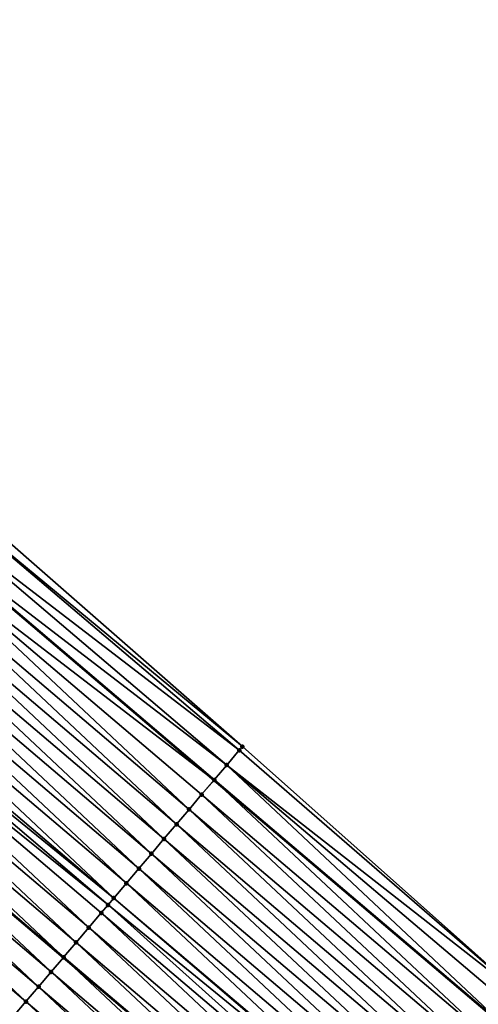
# Model space of a CAD drawing. Header units: feet. Extents: x 2017353 to 2024169, y 808050 to 818690.
# Tile 164 of 256: x 2018812 to 2018836, y 817404 to 817455. Entities that reach past the tile are written whole.
import ezdxf

# ---------------------------------------------------------------- set-up
doc = ezdxf.new("R2010")
doc.units = ezdxf.units.FT
doc.header["$MEASUREMENT"] = 0
for name, color, linetype, lineweight in [('EP_Travel Lane', 172, 'Continuous', 53), ('SB-Road Shots', 141, 'Continuous', 100), ('SB-Road X-Section', 40, 'Continuous', 13), ('STRIPING', 60, 'Continuous', 53)]:
    doc.layers.add(name, color=color, linetype=linetype, lineweight=lineweight)
doc.layers.add('I-77-MM15-17_SB-Surface-BORDER', color=7, linetype='Continuous')
doc.layers.add('I-77-MM15-17_SB-Surface-TIN', color=7, linetype='Continuous')

msp = doc.modelspace()

# ---------------------------------------------------------------- linework, layer by layer
at = {"layer": 'EP_Travel Lane'}
msp.add_polyline3d([(2018653.877791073, 817557.7250744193, 264.8253528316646), (2018669.222079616, 817544.8994635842, 264.5825268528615), (2018684.56659484, 817532.0736632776, 264.3702446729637), (2018699.911370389, 817519.2476453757, 264.193083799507), (2018715.256354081, 817506.4214534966, 264.0439783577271), (2018730.601312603, 817493.5952826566, 263.8914917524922), (2018745.982697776, 817480.5994449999, 263.7404586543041), (2018761.201035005, 817467.6231617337, 263.6025291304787), (2018776.419313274, 817454.6469287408, 263.4551985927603), (2018791.641102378, 817441.7106606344, 263.2910802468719), (2018806.880674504, 817428.7595463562, 263.1359031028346), (2018822.115759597, 817415.8175085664, 262.9848279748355), (2018837.363000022, 817402.8752714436, 262.8412164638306), (2018852.610068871, 817389.9331799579, 262.6703484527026), (2018867.857437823, 817376.9106842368, 262.4894844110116), (2018883.056847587, 817363.9128532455, 262.3028112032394)], dxfattribs=at)
at = {"layer": 'I-77-MM15-17_SB-Surface-BORDER', "color": 3, "linetype": 'Continuous', "lineweight": -3}
msp.add_polyline3d([(2018655.167295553, 817559.2679028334, 264.8191982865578), (2018669.870285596, 817545.6749995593, 264.5801280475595), (2018685.214827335, 817532.8491761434, 264.371483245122), (2018699.918266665, 817519.2558973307, 264.192991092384), (2018716.460869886, 817507.8622034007, 264.0643565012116), (2018731.890838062, 817495.138088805, 263.8884816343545), (2018747.461585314, 817482.3336999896, 263.7526621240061), (2018762.750762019, 817469.4404116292, 263.6213517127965), (2018778.02217163, 817456.5265362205, 263.4703922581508), (2018793.266032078, 817443.6224744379, 263.3113125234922), (2018808.531373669, 817430.7016982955, 263.154857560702), (2018823.577551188, 817417.5397772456, 262.9974541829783), (2018838.529699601, 817404.249872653, 262.8507396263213), (2018853.055640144, 817390.4580615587, 262.6809473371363), (2018867.866676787, 817376.921488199, 262.4894767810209), (2018883.727656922, 817364.6973982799, 262.2938101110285)], dxfattribs=at)
at = {"layer": 'I-77-MM15-17_SB-Surface-TIN', "color": 128, "linetype": 'Continuous', "lineweight": -3}
for points in [[(2018823.577551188, 817417.5397772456, 262.9974541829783), (2018808.531373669, 817430.7016982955, 263.154857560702), (2018808.183121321, 817430.2920553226, 263.1426252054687)], [(2018823.417493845, 817417.3512904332, 262.988926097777), (2018808.183121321, 817430.2920553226, 263.1426252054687), (2018807.535478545, 817429.530111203, 263.1311062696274)], [(2018823.417493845, 817417.3512904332, 262.988926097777), (2018823.577551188, 817417.5397772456, 262.9974541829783), (2018808.183121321, 817430.2920553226, 263.1426252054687)], [(2018822.770420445, 817416.5888627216, 262.9874196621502), (2018807.535478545, 817429.530111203, 263.1311062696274), (2018806.88793258, 817428.7680848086, 263.1360817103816)], [(2018822.770420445, 817416.5888627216, 262.9874196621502), (2018823.417493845, 817417.3512904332, 262.988926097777), (2018807.535478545, 817429.530111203, 263.1311062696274)], [(2018806.240263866, 817428.006162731, 263.1201438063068), (2018822.115759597, 817415.8175085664, 262.9848279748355), (2018806.880674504, 817428.7595463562, 263.1359031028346)], [(2018822.123341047, 817415.8264401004, 262.984960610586), (2018806.88793258, 817428.7680848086, 263.1360817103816), (2018806.880674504, 817428.7595463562, 263.1359031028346)], [(2018822.123341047, 817415.8264401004, 262.984960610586), (2018806.880674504, 817428.7595463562, 263.1359031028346), (2018822.115759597, 817415.8175085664, 262.9848279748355)], [(2018822.123341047, 817415.8264401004, 262.984960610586), (2018822.770420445, 817416.5888627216, 262.9874196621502), (2018806.88793258, 817428.7680848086, 263.1360817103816)], [(2018820.828972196, 817414.3017731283, 262.9466815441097), (2018806.240263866, 817428.006162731, 263.1201438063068), (2018805.592545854, 817427.2442825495, 263.0958065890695)], [(2018821.476205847, 817415.0640648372, 262.9736391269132), (2018822.115759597, 817415.8175085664, 262.9848279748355), (2018806.240263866, 817428.006162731, 263.1201438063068)], [(2018820.828972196, 817414.3017731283, 262.9466815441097), (2018821.476205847, 817415.0640648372, 262.9736391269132), (2018806.240263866, 817428.006162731, 263.1201438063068)], [(2018820.181692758, 817413.5395202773, 262.912452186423), (2018805.592545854, 817427.2442825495, 263.0958065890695), (2018804.94479733, 817426.4824282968, 263.0662711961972)], [(2018820.181692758, 817413.5395202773, 262.912452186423), (2018820.828972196, 817414.3017731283, 262.9466815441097), (2018805.592545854, 817427.2442825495, 263.0958065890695)], [(2018819.534473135, 817412.7772166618, 262.887722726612), (2018804.94479733, 817426.4824282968, 263.0662711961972), (2018804.297060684, 817425.720563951, 263.0387592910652)], [(2018819.534473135, 817412.7772166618, 262.887722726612), (2018820.181692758, 817413.5395202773, 262.912452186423), (2018804.94479733, 817426.4824282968, 263.0662711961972)], [(2018818.887251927, 817412.0149143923, 262.8627414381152), (2018804.297060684, 817425.720563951, 263.0387592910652), (2018803.649345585, 817424.9586812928, 263.0149185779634)], [(2018818.887251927, 817412.0149143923, 262.8627414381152), (2018819.534473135, 817412.7772166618, 262.887722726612), (2018804.297060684, 817425.720563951, 263.0387592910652)], [(2018818.240042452, 817411.2526021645, 262.8396236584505), (2018803.649345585, 817424.9586812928, 263.0149185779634), (2018803.001603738, 817424.1968213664, 262.9865206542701)], [(2018818.240042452, 817411.2526021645, 262.8396236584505), (2018818.887251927, 817412.0149143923, 262.8627414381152), (2018803.649345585, 817424.9586812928, 263.0149185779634)], [(2018817.592817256, 817410.4903032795, 262.8140090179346), (2018803.001603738, 817424.1968213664, 262.9865206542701), (2018802.353906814, 817423.4349232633, 262.9657763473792)], [(2018817.592817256, 817410.4903032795, 262.8140090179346), (2018818.240042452, 817411.2526021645, 262.8396236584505), (2018803.001603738, 817424.1968213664, 262.9865206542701)], [(2018816.945603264, 817409.7279948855, 262.7901738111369), (2018802.353906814, 817423.4349232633, 262.9657763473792), (2018801.706172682, 817422.6730567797, 262.9386930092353)], [(2018816.945603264, 817409.7279948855, 262.7901738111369), (2018817.592817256, 817410.4903032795, 262.8140090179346), (2018802.353906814, 817423.4349232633, 262.9657763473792)], [(2018816.649566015, 817409.3793291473, 262.7780202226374), (2018801.43150342, 817422.3499903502, 262.9271886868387), (2018801.058432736, 817421.9111952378, 262.9106189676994)], [(2018816.945603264, 817409.7279948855, 262.7901738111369), (2018801.706172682, 817422.6730567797, 262.9386930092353), (2018801.43150342, 817422.3499903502, 262.9271886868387)], [(2018816.649566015, 817409.3793291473, 262.7780202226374), (2018816.945603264, 817409.7279948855, 262.7901738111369), (2018801.43150342, 817422.3499903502, 262.9271886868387)], [(2018815.651101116, 817408.2034410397, 262.7307246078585), (2018801.058432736, 817421.9111952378, 262.9106189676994), (2018800.41068597, 817421.1493394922, 262.8813828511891)], [(2018815.651101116, 817408.2034410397, 262.7307246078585), (2018816.298361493, 817408.9657100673, 262.761926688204), (2018801.058432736, 817421.9111952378, 262.9106189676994)], [(2018816.298361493, 817408.9657100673, 262.761926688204), (2018816.649566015, 817409.3793291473, 262.7780202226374), (2018801.058432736, 817421.9111952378, 262.9106189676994)], [(2018815.003825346, 817407.4411850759, 262.6970777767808), (2018800.41068597, 817421.1493394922, 262.8813828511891), (2018799.762912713, 817420.3875062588, 262.8476335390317)], [(2018815.003825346, 817407.4411850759, 262.6970777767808), (2018815.651101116, 817408.2034410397, 262.7307246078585), (2018800.41068597, 817421.1493394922, 262.8813828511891)], [(2018814.356493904, 817406.678976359, 262.6545892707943), (2018799.762912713, 817420.3875062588, 262.8476335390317), (2018799.115113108, 817419.6256954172, 262.8093951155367)], [(2018814.356493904, 817406.678976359, 262.6545892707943), (2018815.003825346, 817407.4411850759, 262.6970777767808), (2018799.762912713, 817420.3875062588, 262.8476335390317)], [(2018813.709258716, 817405.9166859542, 262.6273876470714), (2018799.107067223, 817419.6162323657, 262.8090133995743), (2018798.467357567, 817418.8638471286, 262.7786640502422)], [(2018799.115113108, 817419.6256954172, 262.8093951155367), (2018799.107067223, 817419.6162323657, 262.8090133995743), (2018814.348455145, 817406.6695085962, 262.6542514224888)], [(2018813.709258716, 817405.9166859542, 262.6273876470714), (2018814.348455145, 817406.6695085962, 262.6542514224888), (2018799.107067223, 817419.6162323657, 262.8090133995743)], [(2018814.356493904, 817406.678976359, 262.6545892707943), (2018799.115113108, 817419.6256954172, 262.8093951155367), (2018814.348455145, 817406.6695085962, 262.6542514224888)], [(2018813.061964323, 817405.1544457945, 262.5907832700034), (2018798.467357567, 817418.8638471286, 262.7786640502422), (2018797.819546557, 817418.1020459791, 262.7384826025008)], [(2018813.061964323, 817405.1544457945, 262.5907832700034), (2018813.709258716, 817405.9166859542, 262.6273876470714), (2018798.467357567, 817418.8638471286, 262.7786640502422)], [(2018812.414636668, 817404.3922338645, 262.5488960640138), (2018797.819546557, 817418.1020459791, 262.7384826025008), (2018797.171734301, 817417.3402458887, 262.6980887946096)], [(2018812.414636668, 817404.3922338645, 262.5488960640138), (2018813.061964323, 817405.1544457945, 262.5907832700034), (2018797.819546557, 817418.1020459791, 262.7384826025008)], [(2018811.767338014, 817403.6299973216, 262.511614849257), (2018812.414636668, 817404.3922338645, 262.5488960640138), (2018797.171734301, 817417.3402458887, 262.6980887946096)], [(2018838.529699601, 817404.249872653, 262.8507396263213), (2018823.417493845, 817417.3512904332, 262.988926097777), (2018822.770420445, 817416.5888627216, 262.9874196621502)], [(2018838.529699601, 817404.249872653, 262.8507396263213), (2018823.577551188, 817417.5397772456, 262.9974541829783), (2018823.417493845, 817417.3512904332, 262.988926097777)], [(2018837.371672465, 817402.885487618, 262.8414178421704), (2018822.770420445, 817416.5888627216, 262.9874196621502), (2018822.123341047, 817415.8264401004, 262.984960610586)], [(2018837.371672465, 817402.885487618, 262.8414178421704), (2018838.018753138, 817403.6479091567, 262.8440796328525), (2018822.770420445, 817416.5888627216, 262.9874196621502)], [(2018838.018753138, 817403.6479091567, 262.8440796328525), (2018838.529699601, 817404.249872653, 262.8507396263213), (2018822.770420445, 817416.5888627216, 262.9874196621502)], [(2018836.724513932, 817402.1231321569, 262.8263905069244), (2018822.115759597, 817415.8175085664, 262.9848279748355), (2018821.476205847, 817415.0640648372, 262.9736391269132)], [(2018822.123341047, 817415.8264401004, 262.984960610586), (2018822.115759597, 817415.8175085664, 262.9848279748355), (2018837.363000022, 817402.8752714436, 262.8412164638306)], [(2018836.724513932, 817402.1231321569, 262.8263905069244), (2018837.363000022, 817402.8752714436, 262.8412164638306), (2018822.115759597, 817415.8175085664, 262.9848279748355)], [(2018837.371672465, 817402.885487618, 262.8414178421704), (2018822.123341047, 817415.8264401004, 262.984960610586), (2018837.363000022, 817402.8752714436, 262.8412164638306)], [(2018836.077262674, 817401.3608553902, 262.7966365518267), (2018821.476205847, 817415.0640648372, 262.9736391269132), (2018820.828972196, 817414.3017731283, 262.9466815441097)], [(2018836.077262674, 817401.3608553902, 262.7966365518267), (2018836.724513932, 817402.1231321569, 262.8263905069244), (2018821.476205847, 817415.0640648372, 262.9736391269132)], [(2018835.429973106, 817400.5986111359, 262.7607982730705), (2018820.828972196, 817414.3017731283, 262.9466815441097), (2018820.181692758, 817413.5395202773, 262.912452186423)], [(2018835.429973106, 817400.5986111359, 262.7607982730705), (2018836.077262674, 817401.3608553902, 262.7966365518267), (2018820.828972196, 817414.3017731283, 262.9466815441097)], [(2018834.78272549, 817399.836331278, 262.7316227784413), (2018820.181692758, 817413.5395202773, 262.912452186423), (2018819.534473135, 817412.7772166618, 262.887722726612)], [(2018834.78272549, 817399.836331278, 262.7316227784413), (2018835.429973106, 817400.5986111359, 262.7607982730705), (2018820.181692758, 817413.5395202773, 262.912452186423)], [(2018834.135538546, 817399.0739999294, 262.712083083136), (2018819.534473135, 817412.7772166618, 262.887722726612), (2018818.887251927, 817412.0149143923, 262.8627414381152)], [(2018834.135538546, 817399.0739999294, 262.712083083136), (2018834.78272549, 817399.836331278, 262.7316227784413), (2018819.534473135, 817412.7772166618, 262.887722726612)], [(2018833.48831422, 817398.3117003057, 262.6866064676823), (2018818.887251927, 817412.0149143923, 262.8627414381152), (2018818.240042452, 817411.2526021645, 262.8396236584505)], [(2018833.48831422, 817398.3117003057, 262.6866064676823), (2018834.135538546, 817399.0739999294, 262.712083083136), (2018818.887251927, 817412.0149143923, 262.8627414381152)], [(2018832.841084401, 817397.549405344, 262.6602574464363), (2018818.240042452, 817411.2526021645, 262.8396236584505), (2018817.592817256, 817410.4903032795, 262.8140090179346)], [(2018832.841084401, 817397.549405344, 262.6602574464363), (2018833.48831422, 817398.3117003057, 262.6866064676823), (2018818.240042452, 817411.2526021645, 262.8396236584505)], [(2018832.193836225, 817396.7871259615, 262.6309929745), (2018817.592817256, 817410.4903032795, 262.8140090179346), (2018816.945603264, 817409.7279948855, 262.7901738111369)], [(2018832.193836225, 817396.7871259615, 262.6309929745), (2018832.841084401, 817397.549405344, 262.6602574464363), (2018817.592817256, 817410.4903032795, 262.8140090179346)], [(2018832.145170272, 817396.7298117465, 262.6287282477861), (2018816.945603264, 817409.7279948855, 262.7901738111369), (2018816.649566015, 817409.3793291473, 262.7780202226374)], [(2018832.145170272, 817396.7298117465, 262.6287282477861), (2018832.193836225, 817396.7871259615, 262.6309929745), (2018816.945603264, 817409.7279948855, 262.7901738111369)], [(2018831.546578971, 817396.0248542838, 262.6002866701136), (2018816.649566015, 817409.3793291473, 262.7780202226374), (2018816.298361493, 817408.9657100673, 262.761926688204)], [(2018831.546578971, 817396.0248542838, 262.6002866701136), (2018832.145170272, 817396.7298117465, 262.6287282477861), (2018816.649566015, 817409.3793291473, 262.7780202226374)], [(2018830.899325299, 817395.2625795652, 262.570149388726), (2018816.298361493, 817408.9657100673, 262.761926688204), (2018815.651101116, 817408.2034410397, 262.7307246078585)], [(2018830.899325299, 817395.2625795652, 262.570149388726), (2018831.546578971, 817396.0248542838, 262.6002866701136), (2018816.298361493, 817408.9657100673, 262.761926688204)], [(2018830.252058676, 817394.5003158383, 262.5379551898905), (2018815.651101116, 817408.2034410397, 262.7307246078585), (2018815.003825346, 817407.4411850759, 262.6970777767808)], [(2018830.252058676, 817394.5003158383, 262.5379551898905), (2018830.899325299, 817395.2625795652, 262.570149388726), (2018815.651101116, 817408.2034410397, 262.7307246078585)], [(2018829.60478155, 817393.7380610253, 262.5040928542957), (2018815.003825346, 817407.4411850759, 262.6970777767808), (2018814.356493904, 817406.678976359, 262.6545892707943)], [(2018829.60478155, 817393.7380610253, 262.5040928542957), (2018830.252058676, 817394.5003158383, 262.5379551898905), (2018815.003825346, 817407.4411850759, 262.6970777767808)], [(2018828.95750592, 817392.9758049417, 262.4704682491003), (2018814.348455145, 817406.6695085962, 262.6542514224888), (2018813.709258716, 817405.9166859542, 262.6273876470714)], [(2018814.356493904, 817406.678976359, 262.6545892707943), (2018814.348455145, 817406.6695085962, 262.6542514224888), (2018829.596743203, 817393.7285947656, 262.5036752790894)], [(2018828.95750592, 817392.9758049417, 262.4704682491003), (2018829.596743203, 817393.7285947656, 262.5036752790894), (2018814.348455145, 817406.6695085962, 262.6542514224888)], [(2018829.60478155, 817393.7380610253, 262.5040928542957), (2018814.356493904, 817406.678976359, 262.6545892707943), (2018829.596743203, 817393.7285947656, 262.5036752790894)], [(2018828.310202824, 817392.2135721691, 262.4324813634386), (2018813.709258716, 817405.9166859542, 262.6273876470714), (2018813.061964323, 817405.1544457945, 262.5907832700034)], [(2018828.310202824, 817392.2135721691, 262.4324813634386), (2018828.95750592, 817392.9758049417, 262.4704682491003), (2018813.709258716, 817405.9166859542, 262.6273876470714)], [(2018827.66287836, 817391.4513575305, 262.3911008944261), (2018813.061964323, 817405.1544457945, 262.5907832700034), (2018812.414636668, 817404.3922338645, 262.5488960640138)], [(2018827.66287836, 817391.4513575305, 262.3911008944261), (2018828.310202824, 817392.2135721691, 262.4324813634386), (2018813.061964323, 817405.1544457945, 262.5907832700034)], [(2018827.015594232, 817390.6891086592, 262.3561266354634), (2018812.414636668, 817404.3922338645, 262.5488960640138), (2018811.767338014, 817403.6299973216, 262.511614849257)], [(2018827.015594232, 817390.6891086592, 262.3561266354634), (2018827.66287836, 817391.4513575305, 262.3911008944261), (2018812.414636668, 817404.3922338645, 262.5488960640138)]]:
    msp.add_3dface(points, dxfattribs=at)
at = {"layer": 'SB-Road Shots', "lineweight": 100}
for p in [(2018823.417493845, 817417.3512904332, 262.988926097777), (2018823.577551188, 817417.5397772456, 262.9974541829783), (2018822.770420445, 817416.5888627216, 262.9874196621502), (2018822.123341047, 817415.8264401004, 262.984960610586), (2018821.476205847, 817415.0640648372, 262.9736391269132), (2018820.828972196, 817414.3017731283, 262.9466815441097), (2018820.181692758, 817413.5395202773, 262.912452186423), (2018819.534473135, 817412.7772166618, 262.887722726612), (2018818.887251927, 817412.0149143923, 262.8627414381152), (2018818.240042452, 817411.2526021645, 262.8396236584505), (2018817.592817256, 817410.4903032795, 262.8140090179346), (2018816.945603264, 817409.7279948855, 262.7901738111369), (2018816.649566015, 817409.3793291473, 262.7780202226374), (2018816.298361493, 817408.9657100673, 262.761926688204), (2018815.651101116, 817408.2034410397, 262.7307246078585), (2018815.003825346, 817407.4411850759, 262.6970777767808), (2018814.356493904, 817406.678976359, 262.6545892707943), (2018813.709258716, 817405.9166859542, 262.6273876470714), (2018813.061964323, 817405.1544457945, 262.5907832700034), (2018812.414636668, 817404.3922338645, 262.5488960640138)]:
    msp.add_point(p, dxfattribs=at)
at = {"layer": 'SB-Road X-Section', "extrusion": (-0.7624097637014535, 0.6470418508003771, 0.008258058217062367), "elevation": -1010265.277053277, "flags": 128}
msp.add_lwpolyline([(-1929536.25139622, 8606.120381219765), (-1929536.004119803, 8606.111852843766), (-1929535.004119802, 8606.110346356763), (-1929534.004119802, 8606.10788722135), (-1929533.004119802, 8606.096565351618), (-1929532.004119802, 8606.069606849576), (-1929531.004119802, 8606.03537632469), (-1929530.004119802, 8606.010646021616), (-1929529.004119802, 8605.985663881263), (-1929528.004119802, 8605.962545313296), (-1929527.004119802, 8605.936929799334), (-1929526.004119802, 8605.913093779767), (-1929525.546729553, 8605.900939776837), (-1929525.004119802, 8605.884845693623), (-1929524.004119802, 8605.853642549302), (-1929523.004119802, 8605.819994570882), (-1929522.004119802, 8605.77750461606), (-1929521.004119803, 8605.750302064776), (-1929520.004119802, 8605.713696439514), (-1929519.004119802, 8605.671807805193), (-1929518.004119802, 8605.634525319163), (-1929517.004119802, 8605.601483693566), (-1929516.004119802, 8605.569550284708), (-1929515.004119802, 8605.53526984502), (-1929514.004119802, 8605.50176600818), (-1929513.004119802, 8605.467758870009), (-1929512.004119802, 8605.43475925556), (-1929511.004119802, 8605.40180852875), (-1929510.004119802, 8605.376474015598), (-1929509.004119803, 8605.347894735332), (-1929508.004119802, 8605.30911709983), (-1929507.299586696, 8605.292420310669), (-1929507.004119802, 8605.29267141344), (-1929506.004119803, 8605.27203107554), (-1929505.004119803, 8605.24747939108)], dxfattribs=at)
at = {"layer": 'STRIPING'}
msp.add_polyline3d([(2018646.178879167, 817548.5181961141, 264.5642103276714), (2018661.523389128, 817535.6924002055, 264.3512314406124), (2018676.867958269, 817522.8665548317, 264.1462292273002), (2018692.21267962, 817510.0405822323, 263.9617541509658), (2018707.557505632, 817497.2145221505, 263.7913903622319), (2018722.902373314, 817484.3884272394, 263.6266472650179), (2018738.194215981, 817471.469043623, 263.4437520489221), (2018753.412355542, 817458.4929289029, 263.2743652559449), (2018768.630626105, 817445.5167024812, 263.125815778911), (2018783.867530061, 817432.5673169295, 262.9701523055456), (2018799.107067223, 817419.6162323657, 262.8090133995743), (2018814.348455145, 817406.6695085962, 262.6542514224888), (2018829.596743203, 817393.7285947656, 262.5036752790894), (2018844.844997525, 817380.7877095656, 262.3477405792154), (2018860.057677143, 817367.7936248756, 262.1860035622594), (2018875.257228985, 817354.7956723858, 262.0221281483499)], dxfattribs=at)

doc.saveas('drawing.dxf')
